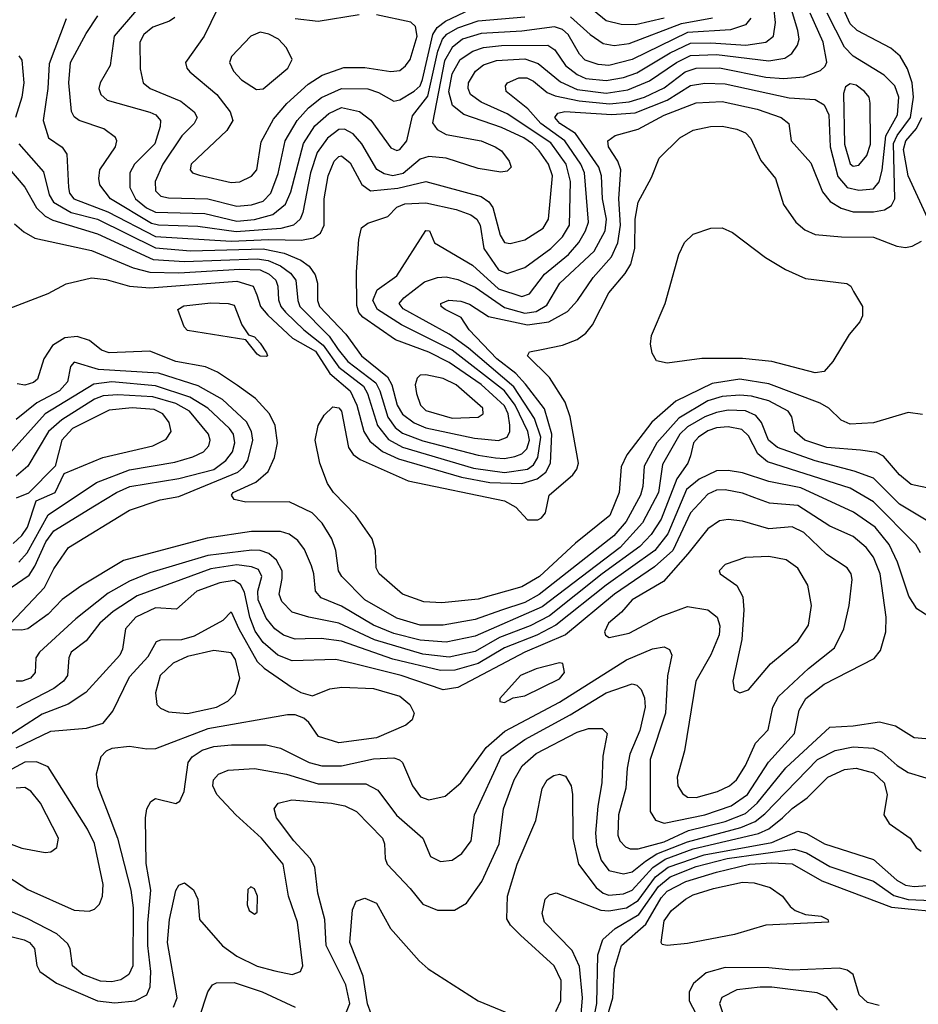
# Model space of a CAD drawing. Extents: x 997026 to 1115308, y 536381 to 619039.
# Tile 239 of 256: x 1027978 to 1031069, y 588473 to 591862. Entities that reach past the tile are written whole.
import ezdxf

# ---------------------------------------------------------------- set-up
doc = ezdxf.new("R2010")
doc.units = 0

msp = doc.modelspace()

# ---------------------------------------------------------------- linework, layer by layer
at = {"layer": '0CON20XD'}
for points in [[(1027974.8, 591435), (1028059, 591339), (1028079.4, 591259.4), (1028094.1, 591234.1), (1028155, 591198.4), (1028245.3, 591175), (1028445, 591076.3), (1028565, 591066.9), (1028815, 591072.8), (1028887.9, 591057.9), (1028944.4, 591034.4), (1028973.6, 591013.6), (1028994.2, 590984.2), (1029001.9, 590955), (1029002, 590895), (1029009.5, 590875), (1029099.8, 590779.8), (1029153.5, 590705), (1029242.7, 590632.7), (1029257.6, 590605), (1029276.4, 590535), (1029294.7, 590504.7), (1029335, 590474.9), (1029375, 590457.4), (1029542.1, 590422.1), (1029625, 590413), (1029655.1, 590424.9), (1029664.4, 590445), (1029664.2, 590465.8), (1029658.2, 590505), (1029645, 590533.2), (1029565, 590606.3), (1029455, 590681.6), (1029385, 590717.2), (1029270.6, 590760.6), (1029157.8, 590837.8), (1029144.6, 590854.6), (1029138, 590878), (1029136.2, 590993.8), (1029144.7, 591105.3), (1029154, 591146), (1029175, 591162.1), (1029244.2, 591185), (1029275, 591216.4), (1029302.1, 591227.9), (1029375, 591231.9), (1029479.1, 591209.1), (1029530, 591190), (1029549.8, 591175), (1029562, 591155), (1029574.5, 591075), (1029625, 591001), (1029655, 590988.7), (1029715, 591009.6), (1029804.8, 591075), (1029845, 591114.8), (1029868.9, 591155), (1029872.1, 591305), (1029857.6, 591365), (1029805, 591438.2), (1029655, 591538.5), (1029565, 591578), (1029528.9, 591605), (1029520.7, 591625), (1029522.2, 591645), (1029545.8, 591685), (1029573.5, 591706.5), (1029617.8, 591722.2), (1029715, 591727.7), (1029761.5, 591711.5), (1029838.7, 591648.7), (1029895, 591621.9), (1029995, 591609.4), (1030069.6, 591620.4), (1030145, 591651.2), (1030237.2, 591715), (1030285, 591738.7), (1030375, 591742.3), (1030555, 591720.2), (1030609.9, 591730.1), (1030634.4, 591745.6), (1030653.8, 591775), (1030659.6, 591795), (1030655.3, 591824.7), (1030616.2, 591956.2)], [(1027895, 590851.2), (1028075, 590920), (1028137, 590953), (1028225, 590973.7), (1028275, 590967.8), (1028354.9, 590944.9), (1028425, 590938.9), (1028725, 590962.1), (1028780.9, 590945), (1028793.8, 590915), (1028806.3, 590875), (1028831.3, 590845), (1028916, 590766), (1028995, 590721.3), (1029045, 590644.5), (1029114.2, 590585), (1029137.9, 590535), (1029161.9, 590445), (1029181.7, 590411.7), (1029225.8, 590375.8), (1029280.8, 590350.8), (1029497.3, 590287.3), (1029595, 590269.3), (1029705, 590265.1), (1029758, 590282), (1029787.3, 590305), (1029804.3, 590335), (1029808.4, 590435), (1029782.9, 590522.9), (1029717.7, 590607.7), (1029684.5, 590644.5), (1029618.6, 590695), (1029524.2, 590795), (1029496.9, 590836.9), (1029441.1, 590865), (1029427.8, 590875), (1029426.9, 590885), (1029453.5, 590896.5), (1029495, 590893.2), (1029525, 590882.7), (1029590.3, 590840.3), (1029725, 590811.6), (1029798.4, 590821.6), (1029862.6, 590857.4), (1029896.2, 590895), (1029950.2, 590975), (1030014, 591046), (1030035.6, 591094.4), (1030044.2, 591155), (1030039, 591245), (1030046.1, 591345), (1030035.7, 591375), (1030003.1, 591425), (1030001.3, 591445), (1030026.3, 591463.7), (1030105.9, 591485.9), (1030195, 591533.1), (1030305, 591576.2), (1030395, 591580.2), (1030515, 591553.8), (1030597.1, 591525), (1030624.3, 591505), (1030631.9, 591445), (1030699.7, 591369.7), (1030739.7, 591269.7), (1030765.9, 591235.9), (1030803.5, 591213.5), (1030845, 591201.2), (1030915, 591200.4), (1030952.7, 591207.3), (1030977.5, 591222.5), (1030988, 591245), (1030984, 591436), (1030996.2, 591463.8), (1031043, 591525), (1031052.6, 591595), (1031048.5, 591645), (1031032.7, 591692.7), (1031006.5, 591736.5), (1030975, 591764), (1030859.5, 591825), (1030835, 591848.2), (1030796.1, 591935)], [(1028680.2, 591945), (1028611.8, 591805), (1028548, 591715), (1028552.5, 591695), (1028562.5, 591682.5), (1028655.8, 591605), (1028701.2, 591545), (1028711.3, 591515), (1028689.7, 591480.3), (1028567.5, 591365), (1028564.4, 591345), (1028572.5, 591335), (1028596.5, 591326.5), (1028705, 591302.1)], [(1027936, 591356), (1027995, 591285.3), (1028034.8, 591215), (1028065, 591186.3), (1028091.7, 591171.7), (1028245, 591125.1), (1028436.2, 591036.2), (1028545, 591029.6), (1028795, 591039.1), (1028832.8, 591032.8), (1028875.1, 591015.1), (1028909.5, 590989.5), (1028927.6, 590965), (1028934.2, 590895), (1028941.8, 590875), (1029042.2, 590772.2), (1029072.7, 590727.3), (1029106.4, 590685), (1029202.3, 590612.3), (1029216.9, 590585), (1029244, 590494), (1029268.8, 590458.8), (1029295, 590438.8), (1029365, 590412.9), (1029555, 590363), (1029615, 590353.3), (1029645, 590351.6), (1029681, 590359), (1029705, 590368.1), (1029722.3, 590385), (1029731, 590415), (1029726.2, 590445), (1029682.7, 590535), (1029645, 590584.9), (1029465, 590724.4), (1029291.5, 590811.5), (1029208.4, 590865), (1029192.3, 590895), (1029207.6, 590932.4), (1029275, 590980.9), (1029375, 591136.2), (1029387.5, 591135), (1029404.2, 591094.2), (1029535, 591016.9), (1029625, 590935.4), (1029705, 590909.8), (1029731.5, 590918.5), (1029783.3, 590986.7), (1029865.7, 591054.3), (1029900.9, 591095), (1029924.5, 591135), (1029934.2, 591165), (1029920.5, 591335), (1029907.7, 591365), (1029852.8, 591445), (1029770.3, 591505), (1029725.9, 591555.9), (1029651.1, 591615), (1029649.1, 591635), (1029655.6, 591645), (1029695, 591661.6), (1029722.1, 591662.1), (1029745, 591650.9), (1029791.9, 591611.9), (1029819.7, 591599.7), (1029902.4, 591582.4), (1030007, 591573), (1030075, 591579.7), (1030127.5, 591595), (1030195, 591628.2), (1030267.3, 591682.7), (1030304.5, 591695.5), (1030385, 591696.8), (1030545, 591664.6), (1030605, 591660.3), (1030675, 591665.6), (1030732.4, 591687.6), (1030748.3, 591701.7), (1030754.1, 591715.9), (1030741.5, 591785), (1030697.2, 591885)], [(1027959.7, 591159.7), (1027991.4, 591131.4), (1028029.7, 591109.7), (1028225, 591067.8), (1028367.4, 591007.4), (1028425, 590992.9), (1028525, 590991.1), (1028735, 591003.8), (1028805, 591000.5), (1028836.2, 590986.2), (1028858.4, 590965), (1028866.2, 590945), (1028868.1, 590898.1), (1028875.5, 590875), (1028891.8, 590855), (1028954.8, 590795), (1029022.2, 590742.2), (1029075, 590665.8), (1029160.1, 590600.1), (1029173.7, 590575), (1029208.5, 590465), (1029246.4, 590416.4), (1029295, 590390.3), (1029538.6, 590318.6), (1029645, 590303.4), (1029725, 590314.6), (1029745, 590329.8), (1029760.5, 590355), (1029770.5, 590425), (1029748.7, 590488.7), (1029677.7, 590597.7), (1029521.8, 590731.8), (1029455, 590779.2), (1029297, 590867), (1029283.2, 590885), (1029299.4, 590905), (1029370.5, 590959.5), (1029415, 590974.8), (1029445, 590977.2), (1029485, 590968), (1029545, 590941.2), (1029645, 590871.4), (1029715, 590851.9), (1029755, 590857.4), (1029790.9, 590879.1), (1029836.2, 590955), (1029954, 591065), (1029991.8, 591135), (1029997, 591175), (1029983.1, 591245), (1029979, 591325), (1029969.9, 591355), (1029890, 591470), (1029836.2, 591505), (1029818.4, 591525), (1029829.3, 591540.7), (1029853.4, 591546.6), (1030015, 591535.9), (1030095, 591541.2), (1030205, 591584.9), (1030285, 591635.2), (1030335, 591643.7), (1030405, 591640.9), (1030625, 591592.8), (1030715, 591587.7), (1030745, 591569.3), (1030761, 591535), (1030766.2, 591425), (1030792.1, 591322.1), (1030825, 591284.1), (1030865, 591274.8), (1030915, 591280.2), (1030935, 591303.9), (1030945.3, 591344.7), (1030957.3, 591462.7), (1030997.7, 591535), (1031002.1, 591595), (1030988.4, 591635), (1030951.5, 591671.5), (1030845, 591736.6), (1030815, 591767.4), (1030756, 591885)], [(1028137.1, 591865), (1028079.3, 591710.7), (1028074, 591625), (1028058.1, 591515), (1028077.1, 591455), (1028123.9, 591423.9), (1028139.8, 591399.8), (1028145.2, 591284.8), (1028149.2, 591265), (1028163.2, 591245), (1028281.2, 591201.2), (1028445, 591115.7), (1028705, 591100), (1028835, 591105.9), (1028946.8, 591103.2), (1028988.5, 591111.5), (1029012.2, 591127.8), (1029024.8, 591155.2), (1029024.8, 591245), (1029038.6, 591325), (1029059.4, 591375), (1029075, 591391.6), (1029085, 591393.7), (1029115, 591369.1), (1029155.1, 591295.1), (1029185, 591273.4), (1029278.3, 591281.7), (1029375, 591305.6), (1029565, 591253), (1029591.6, 591235), (1029605.5, 591215.5), (1029630.4, 591120.4), (1029645, 591094.6), (1029665, 591091.8), (1029715, 591104.7), (1029778.7, 591145), (1029796.8, 591175), (1029810.7, 591325), (1029797.3, 591365), (1029765, 591410.2), (1029742.1, 591435), (1029712.3, 591455), (1029635, 591491.1), (1029506, 591536), (1029466.7, 591566.7), (1029453.6, 591613.6), (1029465, 591675.3), (1029493, 591725), (1029536.1, 591753.9), (1029573.6, 591766.4), (1029635, 591772.8), (1029794.8, 591774.8), (1029818.3, 591758.3), (1029855.2, 591705), (1029895, 591673.6), (1029925, 591659.9), (1029995, 591652.3), (1030055, 591663), (1030100.7, 591679.3), (1030215, 591748.4), (1030285, 591781.4), (1030355, 591782.7), (1030475.8, 591774.2), (1030544.6, 591785.4), (1030571.1, 591805), (1030577.9, 591852.1), (1030572.2, 591905)], [(1028379.7, 591895), (1028302.3, 591805), (1028288.8, 591705), (1028254.1, 591645), (1028250.3, 591625), (1028256.1, 591605), (1028278.5, 591585), (1028425, 591543.9), (1028445.4, 591535), (1028461.8, 591515), (1028461.2, 591495), (1028442.4, 591435), (1028372.5, 591365), (1028356.2, 591335), (1028356.1, 591285), (1028376.3, 591245), (1028413.3, 591215), (1028445, 591200.1), (1028615, 591195.4), (1028725, 591169.1), (1028785, 591174.7), (1028848.2, 591191.8), (1028892.3, 591227.7), (1028910.5, 591269.5), (1028953.5, 591436.5), (1028992.8, 591497.2), (1029041, 591539), (1029085, 591559.8), (1029146.6, 591546.6), (1029186, 591516), (1029255, 591421.3), (1029275, 591412), (1029285, 591415.3), (1029309.1, 591445), (1029329.3, 591530.7), (1029381.5, 591598.5), (1029416.4, 591753.6), (1029432.6, 591795), (1029447.5, 591812.5), (1029485, 591833.9), (1029555, 591857.8), (1029715, 591871.6)], [(1028705, 591302.1), (1028735, 591303.5), (1028775, 591323.8), (1028793.1, 591345), (1028808.7, 591441.3), (1028850.4, 591519.6), (1028896.7, 591573.3), (1028970, 591640), (1029018.2, 591671.8), (1029092.7, 591697.3), (1029165, 591697.5), (1029255, 591684.3), (1029285, 591687.7), (1029305, 591702.8), (1029320.5, 591725), (1029345.6, 591805.6), (1029339.1, 591839.1), (1029323.5, 591853.5), (1029205, 591878.5)], [(1028725, 591220.8), (1028775, 591224.9), (1028815, 591237.4), (1028841.3, 591265), (1028867.3, 591332.7), (1028890.9, 591445), (1028932.2, 591515), (1028970.9, 591559.1), (1029015.8, 591594.2), (1029085, 591625.8), (1029175, 591624), (1029211.7, 591611.7), (1029265, 591581.2), (1029285, 591586.1), (1029335, 591615.7), (1029355, 591634.3), (1029363.8, 591656.2), (1029398.9, 591811.1), (1029414.1, 591835.9), (1029442.3, 591857.7), (1029551.3, 591908.7)], [(1029145, 591879.3), (1029004.3, 591855.7), (1028925, 591864.8)], [(1029952.2, 591895), (1029995, 591859.3), (1030046.5, 591846.5), (1030095.9, 591845.9), (1030195, 591868.2)], [(1030493, 591867), (1030474.6, 591845), (1030422.7, 591827.3), (1030275, 591818.5), (1030085, 591724.6), (1030005, 591704), (1029967.7, 591707.7), (1029922.7, 591722.7), (1029903.6, 591743.6), (1029865, 591811.1), (1029845, 591828.1), (1029817.6, 591837.6), (1029705, 591822.8), (1029565, 591814.9), (1029500.6, 591795), (1029465, 591766.7), (1029439.1, 591720.9), (1029397.3, 591507.3), (1029414.4, 591484.4), (1029445, 591466.9), (1029564.7, 591445.3), (1029613.8, 591425), (1029635, 591410.8), (1029661.4, 591375), (1029668, 591355), (1029655, 591340.8), (1029632.7, 591337.3), (1029555, 591349.6), (1029445, 591385.4), (1029385, 591391.6), (1029355, 591382.4), (1029297.3, 591332.7), (1029261.2, 591325), (1029231.5, 591331.5), (1029206.5, 591346.5), (1029155.2, 591435), (1029125, 591469.5), (1029095, 591485.6), (1029075.5, 591484.5), (1029036, 591454), (1029001.2, 591405), (1028978, 591335), (1028952, 591198), (1028942, 591175), (1028919.3, 591155), (1028876.3, 591143.7), (1028722.4, 591132.4), (1028590.7, 591150.7), (1028455.3, 591154.7), (1028430.9, 591160.9), (1028290, 591245), (1028253.6, 591293.6), (1028249.2, 591315), (1028253.1, 591345), (1028307.2, 591425), (1028311.8, 591445), (1028306.6, 591456.6), (1028266.5, 591486.5), (1028182.2, 591515), (1028165, 591527.5), (1028155.8, 591545.8), (1028146, 591645), (1028152.4, 591715), (1028206.3, 591815), (1028246.6, 591875)], [(1028510.7, 591869.3), (1028493.4, 591856.6), (1028435, 591836.7), (1028405, 591810.9), (1028391.2, 591785), (1028392.5, 591692.5), (1028402.5, 591645), (1028426.9, 591625), (1028531.5, 591581.5), (1028577.9, 591545), (1028588.5, 591525), (1028577.7, 591505), (1028535, 591462.7), (1028470.4, 591365), (1028443.8, 591305), (1028445, 591272.9), (1028462.9, 591255), (1028489.5, 591249.5), (1028625, 591245.5), (1028725, 591220.8)], [(1029872.1, 591872.1), (1029940.8, 591810.8), (1029985, 591780.6), (1030023, 591773), (1030075, 591780.1), (1030255, 591849.2), (1030360.9, 591869.1)], [(1028791.7, 591621.7), (1028815, 591624.5), (1028899.6, 591695), (1028914.5, 591725), (1028895.9, 591765.9), (1028868.5, 591795), (1028835, 591812.6), (1028805, 591818.8), (1028772.7, 591805), (1028706.5, 591735), (1028699.5, 591715), (1028712.7, 591685), (1028740.6, 591655), (1028791.7, 591621.7)], [(1027975, 591738), (1027985, 591722.5), (1027991.2, 591645), (1027985.2, 591595), (1027962.6, 591525)], [(1030845, 591357.5), (1030865, 591361.1), (1030892.1, 591395), (1030905, 591433.8), (1030903.8, 591575), (1030900, 591595), (1030884.5, 591615), (1030855, 591636.4), (1030835, 591641.1), (1030818.6, 591631.4), (1030811.8, 591608.2), (1030815, 591433.8), (1030835, 591366.2), (1030845, 591357.5)], [(1031107.3, 591165), (1031034, 591325), (1031018.2, 591415), (1031025.9, 591445), (1031062.9, 591487.1), (1031081.5, 591525)], [(1029773.3, 590726.7), (1029845, 590742), (1029895, 590761.3), (1029925, 590783.1), (1029948.2, 590811.8), (1030005, 590921.5), (1030061.3, 590988.7), (1030079.7, 591020.3), (1030093.9, 591075), (1030094.8, 591175), (1030105, 591234), (1030151.1, 591318.9), (1030177.5, 591385), (1030248.9, 591455), (1030295, 591482.3), (1030354.5, 591494.5), (1030395, 591495.4), (1030445, 591485.3), (1030475, 591472.7), (1030492.7, 591452.7), (1030527.5, 591377.5), (1030578.5, 591315), (1030605.9, 591225.9), (1030647.5, 591165), (1030678.5, 591138.5), (1030715, 591122.5), (1030805, 591114.2), (1030915, 591113.1), (1030995, 591082.7), (1031025, 591078.5), (1031047.7, 591082.3), (1031080.2, 591099.8)], [(1030715, 590646.7), (1030565, 590685.3), (1030465, 590696.3), (1030324.6, 590695.4), (1030205, 590680), (1030168.3, 590688.3), (1030153.9, 590713.9), (1030148, 590745), (1030151.4, 590775), (1030198.9, 590885), (1030245.9, 591054.1), (1030265.3, 591094.7), (1030295, 591124.4), (1030355.6, 591144.4), (1030395, 591145.7), (1030429.8, 591129.8), (1030543.1, 591043.1), (1030612.4, 591002.4), (1030681.7, 590971.7), (1030823.9, 590953.9), (1030837.5, 590945), (1030846.2, 590926.2), (1030877.5, 590875), (1030877, 590843), (1030868.3, 590821.7), (1030831.2, 590778.8), (1030775.7, 590685), (1030745, 590651.4), (1030715, 590646.7)], [(1028825, 590702.5), (1028805, 590704), (1028795, 590711.2), (1028755, 590760), (1028555, 590792.5), (1028543.3, 590805), (1028521.2, 590865), (1028542.6, 590877.4), (1028635, 590887.1), (1028695.3, 590885.3), (1028715, 590879.1), (1028741.7, 590811.7), (1028765, 590777.5), (1028785, 590770), (1028805, 590748.8), (1028826.7, 590715), (1028830, 590705), (1028825, 590702.5)], [(1031185, 590232.2), (1031045, 590262.1), (1031005, 590295.4), (1030949.7, 590359.7), (1030925, 590372.1), (1030870.2, 590379.8), (1030755, 590388.9), (1030678.8, 590415), (1030644.7, 590445), (1030634.7, 590495), (1030621.3, 590515), (1030555, 590550.3), (1030495, 590566.2), (1030455, 590569.7), (1030395, 590565.1), (1030345, 590550.5), (1030245, 590490.4), (1030169.4, 590405), (1030125.8, 590325), (1030121.3, 590255), (1030113.5, 590225), (1030063.6, 590135), (1030022.2, 590085), (1029765, 589882.8), (1029715, 589855.6), (1029635, 589829.6), (1029545, 589797.3), (1029435, 589777.2), (1029355, 589778.2), (1029275, 589801.4), (1029165.3, 589865), (1029085.3, 589945), (1029074.8, 589965), (1029065.3, 590035), (1029051.1, 590075), (1029018.5, 590128.5), (1028984.2, 590164.2), (1028905, 590202.5), (1028755, 590200.9), (1028715, 590210), (1028706.7, 590225), (1028712.2, 590235), (1028790.1, 590269.9), (1028832.7, 590307.3), (1028854.6, 590355), (1028864.7, 590405), (1028856.6, 590465), (1028837.3, 590505), (1028788.6, 590558.6), (1028726.8, 590603.2), (1028658.6, 590648.6), (1028617.3, 590667.3), (1028515, 590685.2), (1028425, 590720.5), (1028285, 590715.4), (1028258.6, 590725), (1028217.7, 590757.7), (1028175, 590771.1), (1028133.3, 590766.7), (1028089.9, 590740.1), (1028060.6, 590695), (1028039.2, 590625), (1028025, 590613.6), (1027995, 590603.8), (1027968.7, 590608.7)], [(1031083.4, 590503.4), (1031035, 590509.4), (1030915.2, 590474.8), (1030835, 590469.8), (1030803.6, 590483.6), (1030761.8, 590525), (1030732.1, 590542.1), (1030555, 590608.5), (1030455, 590624.5), (1030359.7, 590610.3), (1030235, 590549.4), (1030152.9, 590477.1), (1030066.1, 590363.9), (1030046.8, 590323.2), (1030040.2, 590235), (1030007.5, 590155), (1029890, 590060), (1029765.7, 589945), (1029705, 589909.7), (1029555, 589866.8), (1029430, 589855), (1029367.7, 589857.7), (1029294.4, 589885), (1029214.5, 589955), (1029203.6, 589975), (1029201.5, 590035), (1029190.5, 590075), (1029134.5, 590155), (1029057.5, 590235), (1029036.9, 590265), (1029010.6, 590335), (1028993.6, 590415), (1029004.4, 590465), (1029025, 590501.2), (1029055, 590528.9), (1029075, 590526.2), (1029084.6, 590515), (1029109, 590389), (1029124.8, 590364.8), (1029148.5, 590348.5), (1029314.2, 590274.2), (1029645.5, 590205.5), (1029684.1, 590184.1), (1029725, 590140.4), (1029759.8, 590140.2), (1029773.1, 590146.9), (1029786.7, 590165), (1029799.1, 590225), (1029880.4, 590295), (1029894.6, 590315), (1029899.6, 590335), (1029871.6, 590495), (1029854.7, 590545), (1029800.4, 590630.4), (1029724.4, 590705), (1029731.5, 590718.5), (1029773.3, 590726.7)], [(1027947.5, 589785), (1028062.9, 589907.1), (1028095, 589971.9), (1028145.4, 590045), (1028355, 590173.8), (1028461, 590209), (1028525, 590220.9), (1028727.5, 590305), (1028747.8, 590322.2), (1028762.2, 590345), (1028779.1, 590415), (1028774.8, 590445), (1028757.3, 590477.3), (1028675, 590555.2), (1028591.7, 590601.7), (1028455, 590645.1), (1028248.1, 590658.1), (1028165, 590683.6), (1028152.2, 590667.8), (1028142.3, 590615), (1028114.8, 590585), (1028036.5, 590543.5), (1027965, 590485.7)], [(1029465, 590490.6), (1029555, 590493.3), (1029572.3, 590505), (1029571.2, 590525), (1029479.1, 590605), (1029435, 590626.4), (1029375, 590639.6), (1029355, 590638.5), (1029345, 590628.6), (1029338.2, 590605), (1029343.3, 590575), (1029356.6, 590535), (1029375, 590516.8), (1029465, 590490.6)], [(1027885, 589864.8), (1028009.9, 589950.1), (1028029.6, 589980.4), (1028067, 590065), (1028095, 590102.7), (1028235, 590188.7), (1028310, 590235), (1028356.5, 590255), (1028525, 590282.2), (1028645, 590314.1), (1028687.1, 590345), (1028709.2, 590375), (1028718, 590405), (1028712.9, 590435), (1028699.2, 590455), (1028625.2, 590525), (1028563.2, 590563.2), (1028445, 590601.4), (1028295, 590615.9), (1028232.7, 590607.3), (1028065, 590505.2), (1027935, 590360.3)], [(1027975, 589994.4), (1028002.7, 590027.3), (1028075, 590157.5), (1028241.2, 590268.8), (1028355, 590312.8), (1028511.2, 590338.8), (1028573.1, 590356.9), (1028610.4, 590375), (1028628.8, 590395), (1028633.2, 590415), (1028627.1, 590435), (1028561.6, 590515), (1028515, 590540.9), (1028435, 590563.8), (1028315, 590571.2), (1028265, 590567.6), (1028235, 590555.4), (1028123, 590485), (1028076.5, 590445), (1028005.2, 590325), (1027965, 590291.1)], [(1027955, 590059.1), (1027985, 590086.5), (1028004.6, 590115), (1028034.1, 590205.9), (1028099, 590235), (1028130, 590300), (1028263.1, 590355), (1028435.7, 590395), (1028482, 590418), (1028498.5, 590445), (1028491.8, 590475), (1028470.3, 590505), (1028440.7, 590520.7), (1028364.1, 590525.9), (1028285, 590518.3), (1028158.6, 590455), (1028122.8, 590415), (1028099.2, 590325), (1028007.9, 590232.1), (1027965.7, 590215)], [(1031125, 590122.5), (1031005, 590194.8), (1030915, 590284), (1030848.5, 590308.5), (1030715, 590343.5), (1030585, 590389.3), (1030554.3, 590414.3), (1030530.2, 590475), (1030510.1, 590500.1), (1030475, 590515.1), (1030415, 590517.5), (1030375, 590510.4), (1030335, 590494.9), (1030275, 590460.8), (1030249.3, 590435), (1030188.7, 590331.3), (1030174.9, 590235), (1030120.1, 590129.9), (1030043.6, 590045), (1029775, 589840.5), (1029545, 589739.7), (1029445, 589719), (1029355, 589726.5), (1029265, 589749.1), (1029195, 589777.7), (1029085, 589843.5), (1029015, 589871.4), (1028994.7, 589895), (1028990, 589955), (1028982, 589982), (1028957.7, 590037.7), (1028935, 590068.9), (1028905, 590090.6), (1028875, 590099.8), (1028775, 590100.2), (1028622.6, 590077.4), (1028335, 590000), (1028187.8, 589912.2), (1028123.7, 589866.3), (1028075, 589815.6), (1028005, 589765.5), (1027985, 589760), (1027951.7, 589761.7)], [(1031076.6, 590026.6), (1031061.2, 590055), (1030915, 590202.8), (1030835, 590249.8), (1030550.6, 590340.6), (1030517.5, 590367.5), (1030485, 590429.4), (1030461.8, 590451.8), (1030415, 590461), (1030375, 590457.4), (1030345, 590446.7), (1030313.2, 590425), (1030295.8, 590405), (1030285, 590361.2), (1030276.2, 590335), (1030238.6, 590281.4), (1030185, 590142.9), (1030150.4, 590089.6), (1030111.5, 590048.5), (1029982, 589955), (1029800, 589810), (1029733.3, 589775), (1029628, 589735), (1029545, 589687.6), (1029455, 589667.5), (1029365, 589677.6), (1029197.7, 589727.7), (1029075, 589784.2), (1028972, 589805), (1028915, 589822.5), (1028879.3, 589859.3), (1028870.2, 589885), (1028881.1, 589938.9), (1028880.4, 589965), (1028861.2, 590001.2), (1028835, 590024), (1028805, 590034.5), (1028775.8, 590035.8), (1028625, 590017.6), (1028425, 589957.4), (1028355, 589929.2), (1028281.8, 589888.2), (1028170.4, 589799.6), (1028045.4, 589685), (1028033.1, 589665), (1028030.4, 589615), (1028014.4, 589595), (1027986.2, 589585), (1027965, 589584.7)], [(1031105, 589808.1), (1031064, 589834), (1031037.2, 589877.2), (1030998.1, 589995), (1030968.7, 590055), (1030921.2, 590115), (1030846.9, 590166.9), (1030665, 590250.3), (1030555, 590272.3), (1030465, 590302.7), (1030415, 590310.6), (1030375, 590309.2), (1030315, 590280.6), (1030272.2, 590245), (1030207.9, 590092.1), (1030163.1, 590035), (1029995, 589915.6), (1029822.7, 589777.3), (1029756.4, 589743.6), (1029645, 589700.1), (1029555, 589645.8), (1029475, 589623.4), (1029425, 589621.5), (1029260.8, 589660.8), (1029085, 589722.3), (1029015, 589731.3), (1028959.4, 589730.6), (1028925, 589729.8), (1028885, 589743.2), (1028855, 589765.7), (1028825, 589801.4), (1028797.7, 589865), (1028797.1, 589895), (1028810.6, 589945), (1028799.5, 589969.5), (1028775, 589978.8), (1028725, 589985.1), (1028635, 589972.1), (1028381.7, 589878.3), (1028299.3, 589825), (1028253.2, 589785), (1028206.2, 589723.8), (1028154.7, 589685), (1028146.9, 589665), (1028142.1, 589605), (1028128.6, 589585), (1028095, 589559.3), (1027966.7, 589493.3)], [(1027815, 588738.9), (1027993.3, 588695), (1028011.5, 588685), (1028028, 588665), (1028035.9, 588605.9), (1028047.3, 588585), (1028104, 588545), (1028245, 588483.9), (1028305, 588478.1), (1028375, 588484.8), (1028415, 588504.6), (1028426.9, 588533.1), (1028428.8, 588585), (1028418.7, 588675), (1028417.9, 588752.1), (1028428.4, 588865), (1028413.1, 588956.9), (1028410, 589115), (1028414.5, 589145), (1028428.9, 589171.1), (1028445, 589181.4), (1028515, 589164.2), (1028528.7, 589171.3), (1028543.8, 589205), (1028557.1, 589305), (1028570.9, 589325), (1028605, 589346.9), (1028645, 589359.5), (1028705.9, 589365.9), (1028825.6, 589365.6), (1028875, 589354.7), (1028972.9, 589305), (1029016.8, 589293.2), (1029085, 589293.9), (1029195, 589317.1), (1029265, 589320.6), (1029284.7, 589314.7), (1029295, 589304.4), (1029328.8, 589225), (1029356.3, 589186.3), (1029385, 589176.2), (1029441.5, 589188.5), (1029495, 589234.6), (1029583, 589357), (1029647, 589413), (1029835, 589512.2), (1030065, 589658.8), (1030155, 589696.2), (1030195, 589702.7), (1030213.5, 589693.5), (1030221.8, 589675), (1030206.6, 589603.4), (1030199.2, 589475), (1030147, 589315), (1030146.6, 589136.6), (1030165, 589106.1), (1030195, 589095.7), (1030334.4, 589125), (1030425, 589155.4), (1030482.1, 589195), (1030553.9, 589306.1), (1030643, 589405), (1030659, 589485), (1030681.9, 589525), (1030745, 589574.8), (1030917.3, 589662.7), (1030939.5, 589690.5), (1030957.7, 589755), (1030958.8, 589805), (1030937.9, 589955), (1030915, 590012.1), (1030890, 590045), (1030845, 590082.6), (1030765, 590118.7), (1030655, 590189.7), (1030557.4, 590197.4), (1030506.5, 590216.5), (1030465, 590232.6), (1030405, 590243.6), (1030375, 590242), (1030345, 590228.4), (1030285, 590164.1), (1030224.8, 590035.2), (1030161.8, 589978.2), (1030023.7, 589885), (1029855.9, 589744.1), (1029715, 589684.3), (1029485, 589562.7), (1029435, 589555.2), (1029290, 589605), (1029125, 589645.5), (1029065, 589659.4), (1028915, 589655.5), (1028865.9, 589675), (1028815, 589718.3), (1028787.4, 589757.4), (1028768.8, 589805), (1028750.9, 589890.9), (1028737.6, 589917.6), (1028715, 589931), (1028666.6, 589923.4), (1028586.5, 589895), (1028517.1, 589832.9), (1028445, 589837.9), (1028376.5, 589805), (1028341.2, 589765), (1028331.2, 589695), (1028322.3, 589675), (1028204.5, 589545.5), (1028143.9, 589506.1), (1028055, 589471.7), (1027905, 589375.4)], [(1030305, 589184.8), (1030378.5, 589205), (1030419.2, 589225), (1030444.1, 589245), (1030474.8, 589295), (1030509, 589371), (1030552.6, 589417.4), (1030568.8, 589495), (1030588.2, 589531.8), (1030691.5, 589628.5), (1030780.8, 589699.2), (1030813.3, 589765), (1030831.2, 589845), (1030841.8, 589935), (1030838.9, 589955), (1030825, 589975.4), (1030755, 590021.5), (1030675, 590096.8), (1030635, 590116.1), (1030555, 590109.6), (1030465, 590136.3), (1030415, 590141.4), (1030385, 590137.1), (1030345, 590109.6), (1030276.8, 590023.2), (1030192.2, 589927.8), (1030085.3, 589865), (1030048, 589822), (1030003.9, 589785), (1029990, 589755), (1029993, 589743), (1030005.6, 589735.6), (1030075, 589750), (1030182.1, 589807.9), (1030275, 589842.4), (1030345, 589830.3), (1030377.2, 589805), (1030386.7, 589775), (1030383.8, 589745), (1030355, 589675.6), (1030303.5, 589585), (1030265.3, 589344.7), (1030239.3, 589255), (1030242, 589225), (1030257.8, 589197.8), (1030275.7, 589185.7), (1030305, 589184.8)], [(1030455, 589544.3), (1030485, 589555.5), (1030561.1, 589645), (1030655, 589723.1), (1030691.9, 589778.1), (1030701.6, 589845), (1030689.5, 589915), (1030655, 589974.5), (1030615, 590002.5), (1030555, 590014.2), (1030475, 590010.8), (1030405, 589986.9), (1030384.2, 589965), (1030388, 589955), (1030444.7, 589914.7), (1030465.9, 589875), (1030469, 589831), (1030461.7, 589728.3), (1030430.8, 589585), (1030435.6, 589555.6), (1030455, 589544.3)], [(1027965, 589355.1), (1028085, 589412.6), (1028206.9, 589423.1), (1028265, 589440.6), (1028298.4, 589481.6), (1028355, 589600), (1028419.6, 589670.4), (1028448.3, 589721.7), (1028462.7, 589727.3), (1028535, 589728.4), (1028579.4, 589740.6), (1028678, 589795), (1028705, 589823.3), (1028730.9, 589765), (1028795, 589652.3), (1028819.2, 589629.2), (1028915, 589563.1), (1028945, 589545.8), (1028985, 589534.2), (1029045, 589558.5), (1029085.3, 589564.7), (1029195, 589560), (1029285, 589533.1), (1029319.6, 589505), (1029334.4, 589475), (1029328, 589452), (1029306.2, 589433.8), (1029205, 589389.6), (1029075, 589372.9), (1029005.6, 589395), (1028972.8, 589442.8), (1028955, 589457.1), (1028925, 589469.4), (1028899.1, 589469.1), (1028625, 589420.5), (1028445, 589352), (1028415, 589350.4), (1028355, 589359.5), (1028295, 589352.9), (1028275, 589344.2), (1028257.1, 589325), (1028240.9, 589265), (1028245.4, 589225), (1028287.3, 589115), (1028314.5, 589044.5), (1028359.3, 588865), (1028368.1, 588805), (1028366.6, 588605), (1028353.3, 588575), (1028325, 588556.3), (1028295, 588550.4), (1028255, 588552), (1028194.5, 588575), (1028159.6, 588605), (1028150.6, 588665), (1028142.2, 588682.2), (1028105.1, 588715.1), (1028005, 588766.9), (1027725, 588888)], [(1028555, 589474), (1028655, 589495.2), (1028694.1, 589515.9), (1028718.6, 589541.4), (1028734.7, 589595.3), (1028720.1, 589660.1), (1028705, 589682.3), (1028645, 589690.2), (1028555, 589670.2), (1028505, 589647.2), (1028461, 589605), (1028444.7, 589545), (1028449.5, 589505), (1028461.7, 589491.7), (1028489.3, 589479.3), (1028555, 589474)], [(1029645, 589511.4), (1029675, 589528), (1029716, 589535), (1029835, 589593.4), (1029852.2, 589615), (1029845.8, 589645.8), (1029835, 589648), (1029755, 589627.1), (1029700.4, 589605), (1029630, 589525), (1029630, 589515), (1029645, 589511.4)], [(1028507.1, 588462.9), (1028519, 588495), (1028486.1, 588685), (1028493.2, 588765), (1028515, 588864), (1028525, 588882.9), (1028545, 588890.6), (1028575, 588866.9), (1028590, 588835), (1028595.8, 588764.2), (1028675, 588674.1), (1028725, 588638.4), (1028795, 588604.3), (1028855, 588587.6), (1028915, 588575.5), (1028944, 588585), (1028951.1, 588605), (1028933.7, 588755), (1028902.5, 588845), (1028884.3, 588955), (1028809.5, 589045), (1028721.3, 589125), (1028656.2, 589195), (1028642.2, 589225), (1028643.9, 589245), (1028661.9, 589265), (1028695, 589278.4), (1028785, 589284.8), (1028895, 589265.2), (1029005, 589231.7), (1029168.9, 589231.1), (1029209.8, 589209.8), (1029273.9, 589123.9), (1029364.6, 589045), (1029391.5, 588981.5), (1029425, 588963.8), (1029465, 588968.9), (1029498.5, 588991.5), (1029531.2, 589035), (1029541.8, 589125), (1029635, 589327), (1029716, 589384), (1029871.3, 589468.7), (1029995, 589544.4), (1030085, 589575.3), (1030100.8, 589570.8), (1030116, 589556), (1030127.2, 589527.2), (1030129.4, 589495), (1030111.7, 589415), (1030076.7, 589333.3), (1030067.4, 589285), (1030062.9, 589217.1), (1030038.2, 589125), (1030035.3, 589055), (1030042.2, 589035), (1030062.1, 589015), (1030078.3, 589008.3), (1030105, 589008.3), (1030195, 589031.7), (1030278.9, 589071.1), (1030405, 589101.9), (1030475, 589129.8), (1030515.1, 589165), (1030613.9, 589286.1), (1030765, 589426.5), (1030845, 589431.1), (1030935.3, 589445.3), (1030991.2, 589431.2), (1031055, 589390.9), (1031095, 589387.5)], [(1029095, 588429.2), (1029113.3, 588475), (1029099.6, 588539.6), (1029032.1, 588675), (1029027.4, 588765), (1029003.2, 588855), (1028992.6, 588945), (1028976.8, 588975), (1028920.8, 589035), (1028861.1, 589115), (1028853.6, 589145), (1028867.1, 589165), (1028913.8, 589176.2), (1029050, 589165), (1029096.3, 589156.3), (1029135.8, 589135.8), (1029225.4, 589045), (1029233.2, 589025), (1029234.6, 588975), (1029241.5, 588955), (1029320.8, 588870.8), (1029365, 588817.3), (1029415, 588796.7), (1029473.1, 588796.9), (1029515, 588820.8), (1029567.1, 588895), (1029626.7, 589025), (1029642.6, 589145), (1029678.5, 589245), (1029706.3, 589293.7), (1029754, 589336), (1029895, 589409.1), (1029935, 589421.9), (1029981.7, 589421.7), (1029998.9, 589405), (1029983.5, 589326.5), (1029980.9, 589235), (1029966.5, 589155), (1029958.7, 589061.3), (1029961.7, 589021.7), (1029978.3, 588968.3), (1030005, 588933.7), (1030055, 588921.2), (1030085, 588928.3), (1030131, 588965), (1030169.7, 588990.3), (1030275, 589032.3), (1030458.4, 589081.6), (1030507.7, 589102.3), (1030541.5, 589128.5), (1030722.5, 589315), (1030783.4, 589346.6), (1030845, 589358.5), (1030915, 589354.4), (1030945, 589341.1), (1030996.6, 589295), (1031035, 589271), (1031095, 589252.6)], [(1027867.1, 588957.1), (1028005, 588867.2), (1028165, 588797.1), (1028216.6, 588793.4), (1028235, 588800), (1028252.2, 588817.8), (1028262.3, 588845), (1028264.1, 588885), (1028235, 589025.6), (1028211.1, 589075), (1028075, 589290), (1028035, 589306.8), (1027995, 589306.6), (1027889.7, 589250.3)], [(1029653.1, 588766.9), (1029656.3, 588845), (1029689, 588955), (1029753.8, 589105), (1029775, 589216), (1029792.7, 589245), (1029815, 589260), (1029835, 589264.5), (1029855, 589258.1), (1029874.5, 589225), (1029879.6, 589195), (1029880.3, 589045), (1029900, 588955), (1029961, 588875), (1029985, 588855.6), (1030005, 588848.4), (1030055, 588852.9), (1030085, 588865.4), (1030156.1, 588943.9), (1030198.1, 588971.9), (1030295, 589007.8), (1030519.9, 589060.1), (1030555, 589076.8), (1030602, 589115), (1030635, 589147), (1030686.7, 589183.3), (1030758.5, 589255), (1030815, 589280.7), (1030855.2, 589285.2), (1030915, 589269), (1030952.4, 589235), (1030962.2, 589195), (1030950.6, 589125), (1030969.4, 589095), (1031040.8, 589045), (1031062.1, 589012.1), (1031079.4, 588999.4)], [(1027905, 589040), (1027985, 589010.3), (1028065, 588994.6), (1028085, 588997.5), (1028105, 589012.9), (1028111.5, 589045), (1028049.5, 589165), (1028016.1, 589206.1), (1027995, 589218.4), (1027965, 589216.1)], [(1029908.4, 588425), (1029913.6, 588495), (1029903.1, 588603.1), (1029878.1, 588658.1), (1029783.3, 588755), (1029774.6, 588785), (1029785.7, 588835), (1029800.4, 588849.6), (1029823.4, 588856.6), (1029977.1, 588797.1), (1030005, 588793.8), (1030065, 588804.9), (1030105, 588829.5), (1030165, 588911.2), (1030209, 588945), (1030333.1, 588986.9), (1030565, 589029.2), (1030655, 589069.1), (1030685, 589060.7), (1030746.5, 589025), (1030915, 588970.7), (1030995, 588900.2), (1031025, 588883), (1031055, 588878.4), (1031115, 588882.4)], [(1029935, 588333.2), (1029962.7, 588475), (1029966.7, 588643.3), (1029984.1, 588695.9), (1030026.1, 588733.9), (1030107.9, 588782.1), (1030175, 588878.4), (1030215, 588911.6), (1030305, 588946.7), (1030411.3, 588975), (1030643.4, 589006.6), (1030684.1, 588994.1), (1030765, 588947.1), (1030915, 588896.5), (1030985, 588847.6), (1031035, 588832.8), (1031115, 588829.8)], [(1029992.2, 588405), (1030017.8, 588495), (1030024.1, 588595), (1030048.2, 588675), (1030131.5, 588748.5), (1030185, 588838.7), (1030205, 588862), (1030269.7, 588895), (1030375, 588927.4), (1030488, 588955), (1030565, 588959.4), (1030635, 588955.8), (1030737.2, 588897.2), (1030976.6, 588806.6), (1031185, 588785.9)], [(1028785, 588782.5), (1028795, 588790), (1028795.6, 588845), (1028785, 588870), (1028772.5, 588877.5), (1028762.5, 588867.5), (1028760, 588815), (1028767.5, 588795), (1028785, 588782.5)], [(1030205, 588674.4), (1030188.3, 588678.3), (1030184.2, 588685), (1030195, 588760), (1030219.6, 588795), (1030268.2, 588835), (1030295, 588849.2), (1030365, 588871.6), (1030465, 588892.6), (1030505, 588891.2), (1030560, 588875), (1030602.5, 588845), (1030628.8, 588808.8), (1030645.8, 588795.8), (1030681.7, 588781.7), (1030735, 588776), (1030757.5, 588765), (1030760, 588755), (1030545, 588744.4), (1030436.9, 588713.1), (1030275, 588681.8), (1030205, 588674.4)], [(1029199.5, 588405), (1029174, 588474), (1029159.2, 588569.2), (1029113.4, 588685), (1029122.5, 588797.5), (1029135, 588828), (1029165, 588837.8), (1029205, 588821.1), (1029253.2, 588733.2), (1029351.7, 588621.7), (1029383.1, 588595), (1029555.5, 588485), (1029725, 588414.3)], [(1029821.9, 588448.1), (1029839.5, 588485), (1029840, 588555), (1029816.4, 588605), (1029700.1, 588710.1), (1029665.9, 588745), (1029653.1, 588766.9)], [(1030935, 588467.9), (1030895, 588478.7), (1030865.4, 588505), (1030845.3, 588575.3), (1030825, 588590.4), (1030796.8, 588596.8), (1030635, 588590), (1030555, 588597.8), (1030405, 588599.3), (1030339.3, 588580.7), (1030295.7, 588544.3), (1030281.3, 588515), (1030281.2, 588485), (1030328.2, 588395)], [(1028594.7, 588425), (1028624.3, 588515.7), (1028640.8, 588539.2), (1028655, 588546.4), (1028715, 588547.9), (1028812.2, 588515), (1028925, 588462.8)], [(1030791.8, 588451.8), (1030755, 588497.1), (1030721.7, 588511.7), (1030565, 588531.3), (1030525, 588531.2), (1030445, 588522.5), (1030393.8, 588496.2), (1030385.8, 588475), (1030405.9, 588415)]]:
    msp.add_lwpolyline(points, dxfattribs=at)

doc.saveas('drawing.dxf')
